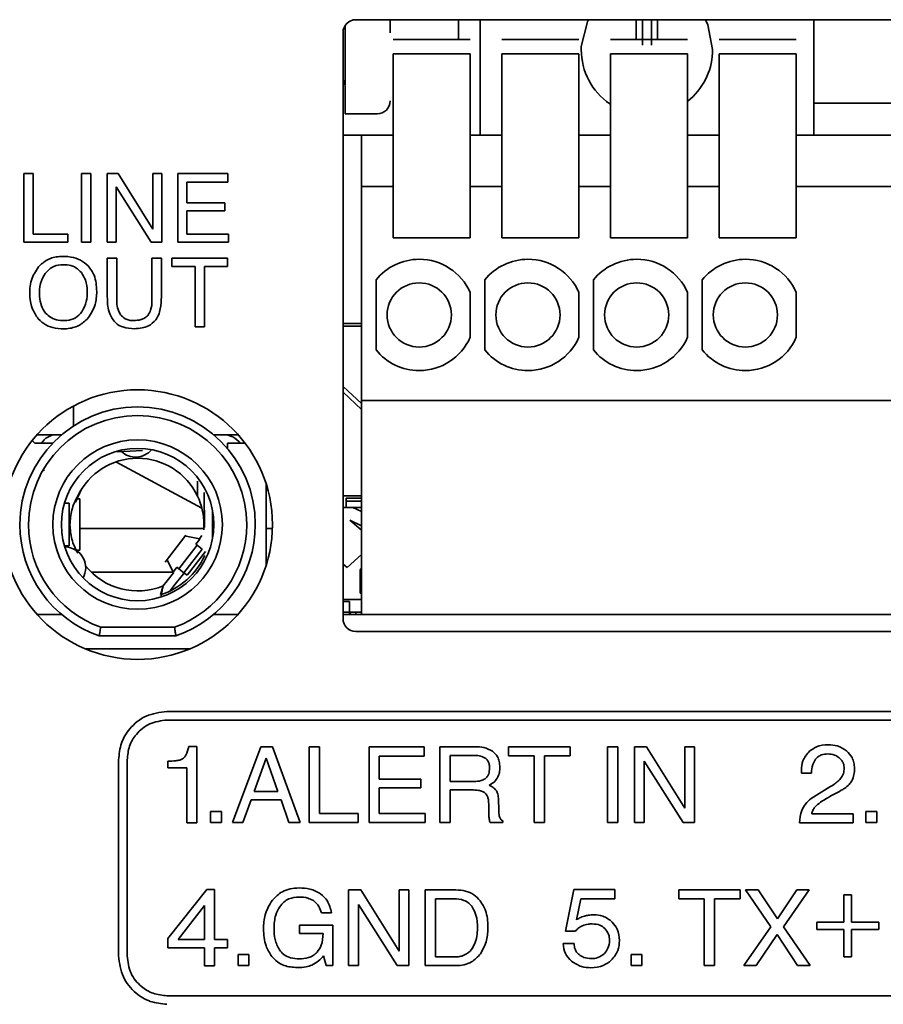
# Model space of a CAD drawing. Header units: millimetres. Extents: x -253 to 658, y -105 to 533.
# Tile 20 of 32: x 555 to 575, y 181 to 204. Entities that reach past the tile are written whole.
import ezdxf

# ---------------------------------------------------------------- set-up
doc = ezdxf.new("R2010")
doc.units = ezdxf.units.MM

msp = doc.modelspace()

# ---------------------------------------------------------------- linework, layer by layer
at = {"color": 7, "linetype": 'Continuous', "lineweight": 35}
for p, q in [((588.09132, 203.94467), (562.46132, 203.94467)), ((563.26132, 203.94467), (563.26132, 203.64141)), ((564.86132, 203.94467), (564.86132, 203.48101)), ((565.36132, 201.24467), (565.36132, 203.94467)), ((569.01132, 203.49467), (569.01132, 203.94467)), ((569.15566, 203.35033), (569.15566, 203.94467)), ((569.36698, 203.35033), (569.36698, 203.94467)), ((569.51132, 203.94467), (569.51132, 203.49467)), ((573.16132, 201.24467), (573.16132, 203.94467)), ((562.21132, 203.8105), (562.21132, 202.42467)), ((562.16132, 203.64467), (562.16132, 189.94467)), ((563.33132, 203.48101), (565.13132, 203.48101)), ((565.87132, 203.48101), (567.67132, 203.48101)), ((568.41132, 203.48101), (570.21132, 203.48101)), ((570.95132, 203.48101), (572.75132, 203.48101)), ((563.33132, 203.14467), (563.33132, 199.74353)), ((565.13132, 203.14467), (563.33132, 203.14467)), ((563.33132, 199.7424), (563.33132, 203.14467)), ((563.33132, 203.14467), (565.13132, 203.14467)), ((565.13132, 203.14467), (565.13132, 199.74353)), ((565.13132, 199.7424), (565.13132, 203.14467)), ((565.87132, 203.14467), (565.87132, 199.74353)), ((567.67132, 203.14467), (565.87132, 203.14467)), ((565.87132, 199.7424), (565.87132, 203.14467)), ((565.87132, 203.14467), (567.67132, 203.14467)), ((567.67132, 203.14467), (567.67132, 199.74353)), ((567.67132, 199.7424), (567.67132, 203.14467)), ((568.41132, 203.14467), (568.41132, 199.74353)), ((570.21132, 203.14467), (568.41132, 203.14467)), ((568.41132, 199.7424), (568.41132, 203.14467)), ((568.41132, 203.14467), (570.21132, 203.14467)), ((570.21132, 203.14467), (570.21132, 199.74353)), ((570.21132, 199.7424), (570.21132, 203.14467)), ((570.95132, 203.14467), (570.95132, 199.74353)), ((572.75132, 203.14467), (570.95132, 203.14467)), ((570.95132, 199.7424), (570.95132, 203.14467)), ((570.95132, 203.14467), (572.75132, 203.14467)), ((572.75132, 203.14467), (572.75132, 199.74353)), ((572.75132, 199.7424), (572.75132, 203.14467)), ((562.21132, 202.42467), (562.20526, 202.42467)), ((562.21132, 201.74467), (562.21132, 202.36467)), ((577.69132, 201.99467), (573.16132, 201.99467)), ((562.96132, 201.74467), (562.21132, 201.74467)), ((562.16132, 201.24467), (563.33132, 201.24467)), ((563.33132, 201.24467), (562.59132, 201.24467)), ((562.59132, 201.24467), (562.59132, 201.09646)), ((565.87132, 201.24467), (565.13132, 201.24467)), ((568.41132, 201.24467), (567.67132, 201.24467)), ((570.95132, 201.24467), (570.21132, 201.24467)), ((575.75132, 201.24467), (572.75132, 201.24467)), ((573.16132, 201.24467), (577.69132, 201.24467)), ((562.59132, 201.09646), (562.59132, 200.04467)), ((554.91789, 200.34632), (554.69984, 200.34632)), ((554.69984, 200.34632), (554.69984, 198.74298)), ((554.91789, 198.93316), (554.91789, 200.34632)), ((556.26872, 200.34632), (556.04996, 200.34632)), ((556.04996, 200.34632), (556.04996, 198.74298)), ((556.26872, 198.74298), (556.26872, 200.34632)), ((556.90675, 200.34632), (556.64905, 200.34632)), ((556.64905, 200.34632), (556.64905, 198.74298)), ((557.71634, 199.04616), (556.90675, 200.34632)), ((557.92374, 200.34632), (557.71634, 200.34632)), ((557.71634, 200.34632), (557.71634, 199.04616)), ((557.92374, 198.74298), (557.92374, 200.34632)), ((559.46989, 200.34632), (558.30269, 200.34632)), ((558.30269, 200.34632), (558.30269, 198.74298)), ((559.46989, 200.14997), (559.46989, 200.34632)), ((556.85853, 198.74298), (556.85853, 200.04039)), ((556.85853, 200.04039), (557.67947, 198.74298)), ((558.51319, 199.66214), (558.51319, 200.14997)), ((558.51319, 200.14997), (559.46989, 200.14997)), ((562.59132, 200.04467), (563.33132, 200.04467)), ((562.59132, 200.04467), (562.59132, 199.74467)), ((565.13132, 200.04467), (565.87132, 200.04467)), ((567.67132, 200.04467), (568.41132, 200.04467)), ((570.21132, 200.04467), (570.95132, 200.04467)), ((572.75132, 200.04467), (575.75132, 200.04467)), ((562.59132, 195.14467), (562.59132, 199.74467)), ((563.33132, 199.7424), (563.33132, 198.84681)), ((565.13132, 198.84681), (565.13132, 199.7424)), ((565.87132, 199.7424), (565.87132, 198.84681)), ((567.67132, 198.84681), (567.67132, 199.7424)), ((568.41132, 199.7424), (568.41132, 198.84681)), ((570.21132, 198.84681), (570.21132, 199.7424)), ((570.95132, 199.7424), (570.95132, 198.84681)), ((572.75132, 198.84681), (572.75132, 199.7424)), ((559.39789, 199.66214), (558.51319, 199.66214)), ((559.39789, 199.47747), (559.39789, 199.66214)), ((558.51319, 198.93316), (558.51319, 199.47747)), ((558.51319, 199.47747), (559.39789, 199.47747)), ((555.73027, 198.93316), (554.91789, 198.93316)), ((555.73027, 198.74298), (555.73027, 198.93316)), ((559.48746, 198.93316), (558.51319, 198.93316)), ((559.48746, 198.74298), (559.48746, 198.93316)), ((563.33132, 198.84681), (565.13132, 198.84681)), ((565.87132, 198.84681), (567.67132, 198.84681)), ((568.41132, 198.84681), (570.21132, 198.84681)), ((570.95132, 198.84681), (572.75132, 198.84681)), ((554.69984, 198.74298), (555.73027, 198.74298)), ((556.04996, 198.74298), (556.26872, 198.74298)), ((556.64905, 198.74298), (556.85853, 198.74298)), ((557.67947, 198.74298), (557.92374, 198.74298)), ((558.30269, 198.74298), (559.48746, 198.74298)), ((556.87542, 198.36953), (556.65321, 198.36953)), ((556.65321, 198.36953), (556.65321, 197.46624)), ((556.87542, 197.37734), (556.87542, 198.36953)), ((557.91686, 198.36953), (557.69673, 198.36953)), ((557.69673, 198.36953), (557.69673, 197.37734)), ((557.91686, 197.46624), (557.91686, 198.36953)), ((559.46372, 198.36953), (558.16214, 198.36953)), ((558.16214, 198.36953), (558.16214, 198.17868)), ((559.46372, 198.17868), (559.46372, 198.36953)), ((558.16214, 198.17868), (558.70373, 198.17868)), ((558.70373, 198.17868), (558.70373, 196.76549)), ((558.92213, 196.76549), (558.92213, 198.17868)), ((558.92213, 198.17868), (559.46372, 198.17868)), ((562.93132, 197.86315), (562.93132, 196.2262)), ((565.47132, 197.86315), (565.47132, 196.2262)), ((568.01132, 197.86315), (568.01132, 196.2262)), ((570.55132, 197.86315), (570.55132, 196.2262)), ((565.13132, 196.52132), (565.13132, 197.56803)), ((567.67132, 196.52132), (567.67132, 197.56803)), ((570.21132, 196.52132), (570.21132, 197.56803)), ((572.75132, 196.52132), (572.75132, 197.56803)), ((558.70373, 196.76549), (558.92213, 196.76549)), ((562.16132, 196.84467), (562.59132, 196.84467)), ((562.16132, 196.77967), (562.59132, 196.77967)), ((562.59132, 194.97244), (562.16132, 195.37343)), ((562.59132, 194.83571), (562.16132, 195.23669)), ((562.59132, 195.14467), (562.59132, 195.04467)), ((555.86132, 194.9146), (555.86132, 194.44956)), ((575.75132, 195.04467), (562.59132, 195.04467)), ((562.59132, 190.34467), (562.59132, 195.04467)), ((555.01345, 194.24467), (555.46132, 194.24467)), ((555.46132, 194.24467), (555.58579, 194.24467)), ((559.13685, 194.24467), (559.36132, 194.24467)), ((559.36132, 194.24467), (559.70919, 194.24467)), ((554.89801, 194.10798), (554.96132, 194.04467)), ((554.96132, 194.04467), (555.37323, 194.04467)), ((559.46132, 194.04467), (559.86132, 194.04467)), ((559.46132, 193.9202), (559.46132, 194.04467)), ((559.86132, 194.04467), (559.86841, 194.05176)), ((556.88485, 193.84467), (556.88397, 193.85947)), ((556.88485, 193.84467), (557.18432, 193.86251)), ((557.18432, 193.86251), (557.47782, 193.87999)), ((558.86207, 192.53231), (556.8497, 193.6078)), ((560.36132, 191.1842), (560.36132, 193.10514)), ((555.91382, 192.67131), (556.06132, 192.98877)), ((558.91551, 192.89751), (558.92563, 192.07293)), ((555.76132, 192.64467), (555.65299, 192.64467)), ((555.76132, 191.64467), (555.76132, 192.64467)), ((556.01132, 192.74467), (555.94669, 192.74467)), ((556.01132, 191.54467), (556.01132, 192.74467)), ((562.59132, 192.81967), (562.16132, 192.81967)), ((562.23632, 192.68967), (562.23632, 192.76467)), ((562.23632, 192.76467), (562.59132, 192.76467)), ((562.23632, 192.68967), (562.59132, 192.68967)), ((562.23632, 192.68967), (562.23632, 192.54467)), ((559.11113, 192.47131), (559.11122, 191.81864)), ((562.39132, 192.54467), (562.16132, 192.54466)), ((562.39132, 192.54467), (562.59132, 192.44907)), ((562.59132, 192.54467), (562.39132, 192.54467)), ((562.59132, 192.11656), (562.3233, 192.24467)), ((562.3233, 192.24467), (562.59132, 192.01677)), ((558.90871, 192.05467), (556.01132, 192.05467)), ((558.90633, 192.02033), (558.91132, 192.14467)), ((560.51004, 192.05467), (560.36132, 192.05467)), ((558.49131, 191.89444), (558.00876, 191.26657)), ((558.80631, 191.812), (558.49475, 191.87244)), ((558.8123, 191.8074), (558.71809, 191.69062)), ((558.75423, 191.66284), (558.71809, 191.69062)), ((558.86352, 191.88644), (558.80631, 191.812)), ((558.8123, 191.8074), (558.80631, 191.812)), ((555.65299, 191.64467), (555.76132, 191.64467)), ((555.92312, 191.54467), (556.01132, 191.54467)), ((558.32767, 191.10782), (558.75423, 191.66284)), ((558.44437, 191.01814), (558.87092, 191.57316)), ((558.5211, 190.95917), (558.94765, 191.51419)), ((558.87092, 191.57316), (558.75423, 191.66284)), ((558.05836, 191.30462), (558.18918, 191.0351)), ((562.59132, 191.44929), (562.26132, 191.14467)), ((556.27947, 191.03467), (558.18938, 191.03467)), ((558.19695, 191.01912), (558.05307, 190.83191)), ((558.27843, 191.14567), (558.18918, 191.03509)), ((558.18918, 191.03509), (558.19695, 191.01912)), ((558.27843, 191.14567), (558.32767, 191.10782)), ((558.32767, 191.10782), (558.44437, 191.01814)), ((558.42772, 191.00168), (558.4423, 191.01973)), ((558.43084, 190.99525), (558.42772, 191.00168)), ((558.5211, 190.95917), (558.44437, 191.01814)), ((562.26132, 191.14467), (562.16132, 191.2219)), ((562.59132, 191.11649), (562.56132, 191.09467)), ((562.56132, 190.54467), (562.56132, 191.09467)), ((558.05307, 190.83191), (557.95309, 190.70183)), ((558.21165, 190.71004), (558.43084, 190.99525)), ((557.96132, 190.71551), (557.89805, 190.50329)), ((558.12313, 190.59486), (558.21165, 190.71004)), ((562.59132, 190.54467), (562.56132, 190.54467)), ((562.59132, 190.39467), (562.16132, 190.39467)), ((562.21132, 190.34467), (562.16132, 190.34467)), ((562.21132, 190.34467), (562.31132, 190.34467)), ((562.31132, 190.04467), (562.31132, 190.34467)), ((562.59132, 190.34467), (562.59132, 190.04467)), ((562.16132, 190.0947), (562.61132, 190.09467)), ((562.35632, 190.09467), (562.31132, 190.04967)), ((562.46132, 190.09467), (562.46132, 190.04467)), ((555.01345, 190.04467), (555.58579, 190.04467)), ((559.13685, 190.04467), (559.70919, 190.04467)), ((589.34132, 190.04467), (562.16132, 190.04467)), ((556.49964, 189.74467), (558.22301, 189.74467)), ((562.46132, 189.64467), (589.04132, 189.64467)), ((556.4655, 189.54467), (558.25714, 189.54467)), ((558.59116, 189.24467), (556.13148, 189.24467)), ((576.25722, 187.77705), (558.04791, 187.77705)), ((602.18133, 187.57705), (558.04791, 187.57705)), ((558.74686, 186.95948), (558.55634, 186.95948)), ((558.74686, 185.17492), (558.74686, 186.95948)), ((560.24203, 186.95225), (559.57643, 185.18216)), ((560.51453, 186.95225), (560.24203, 186.95225)), ((561.15601, 185.18216), (560.51453, 186.95225)), ((561.61421, 186.95225), (561.37305, 186.95225)), ((561.37305, 186.95225), (561.37305, 185.18216)), ((561.61421, 185.39196), (561.61421, 186.95225)), ((564.05954, 186.95225), (562.76935, 186.95225)), ((562.76935, 186.95225), (562.76935, 185.18216)), ((564.05954, 186.7352), (564.05954, 186.95225)), ((565.24362, 186.95225), (564.42368, 186.95225)), ((564.42368, 186.95225), (564.42368, 185.18216)), ((567.46467, 186.95225), (566.02738, 186.95225)), ((566.02738, 186.95225), (566.02738, 186.74244)), ((567.46467, 186.74244), (567.46467, 186.95225)), ((568.57881, 186.95225), (568.33766, 186.95225)), ((568.33766, 186.95225), (568.33766, 185.18216)), ((568.57881, 185.18216), (568.57881, 186.95225)), ((569.25164, 186.95225), (568.96708, 186.95225)), ((568.96708, 186.95225), (568.96708, 185.18216)), ((570.14633, 185.51736), (569.25164, 186.95225)), ((570.37543, 186.95225), (570.14633, 186.95225)), ((570.14633, 186.95225), (570.14633, 185.51736)), ((570.37543, 185.18216), (570.37543, 186.95225)), ((556.9174, 186.64654), (556.9174, 182.06358)), ((557.1174, 186.64654), (557.1174, 182.06358)), ((560.36743, 186.68938), (560.08286, 185.90804)), ((560.63511, 185.90804), (560.36743, 186.68938)), ((563.00327, 186.19742), (563.00327, 186.7352)), ((563.00327, 186.7352), (564.05954, 186.7352)), ((564.66243, 186.74726), (564.66243, 186.14196)), ((565.24844, 186.74726), (564.66243, 186.74726)), ((566.02738, 186.74244), (566.62544, 186.74244)), ((566.62544, 186.74244), (566.62544, 185.18216)), ((566.8666, 185.18216), (566.8666, 186.74244)), ((566.8666, 186.74244), (567.46467, 186.74244)), ((558.06921, 186.61463), (558.06921, 186.4627)), ((558.06921, 186.4627), (558.50811, 186.4627)), ((558.50811, 186.4627), (558.50811, 185.17492)), ((569.19859, 185.18216), (569.19859, 186.61463)), ((569.19859, 186.61463), (570.10534, 185.18216)), ((572.8714, 186.40482), (572.87381, 186.33488)), ((563.97996, 186.19742), (563.00327, 186.19742)), ((563.97996, 185.99244), (563.97996, 186.19742)), ((572.87381, 186.33488), (573.10532, 186.33488)), ((563.00327, 185.39196), (563.00327, 185.99244)), ((563.00327, 185.99244), (563.97996, 185.99244)), ((564.66243, 186.14196), (565.21709, 186.14196)), ((564.66243, 185.18216), (564.66243, 185.9418)), ((564.66243, 185.9418), (565.20744, 185.9418)), ((559.82, 185.18216), (560.01293, 185.7127)), ((560.01293, 185.7127), (560.71469, 185.7127)), ((560.08286, 185.90804), (560.63511, 185.90804)), ((560.71469, 185.7127), (560.89315, 185.18216)), ((565.80069, 185.47878), (565.79104, 185.71752)), ((565.56918, 185.52701), (565.56918, 185.3799)), ((559.3184, 185.4426), (559.06518, 185.4426)), ((559.06518, 185.4426), (559.06518, 185.18216)), ((559.3184, 185.18216), (559.3184, 185.4426)), ((562.51131, 185.39196), (561.61421, 185.39196)), ((562.51131, 185.18216), (562.51131, 185.39196)), ((564.07883, 185.39196), (563.00327, 185.39196)), ((564.07883, 185.18216), (564.07883, 185.39196)), ((574.07719, 185.38473), (573.11256, 185.38473)), ((574.07719, 185.17492), (574.07719, 185.38473)), ((574.63185, 185.4426), (574.37863, 185.4426)), ((574.37863, 185.4426), (574.37863, 185.18216)), ((574.63185, 185.18216), (574.63185, 185.4426)), ((558.50811, 185.17492), (558.74686, 185.17492)), ((559.06518, 185.18216), (559.3184, 185.18216)), ((559.57643, 185.18216), (559.82, 185.18216)), ((560.89315, 185.18216), (561.15601, 185.18216)), ((561.37305, 185.18216), (562.51131, 185.18216)), ((562.76935, 185.18216), (564.07883, 185.18216)), ((564.42368, 185.18216), (564.66243, 185.18216)), ((565.59812, 185.18216), (565.89474, 185.18216)), ((565.89474, 185.18216), (565.89474, 185.22074)), ((566.62544, 185.18216), (566.8666, 185.18216)), ((568.33766, 185.18216), (568.57881, 185.18216)), ((568.96708, 185.18216), (569.19859, 185.18216)), ((570.10534, 185.18216), (570.37543, 185.18216)), ((572.82558, 185.17492), (574.07719, 185.17492)), ((574.37863, 185.18216), (574.63185, 185.18216)), ((558.97837, 183.61395), (558.06921, 182.46845)), ((559.16164, 183.61395), (558.97837, 183.61395)), ((559.16164, 182.44675), (559.16164, 183.61395)), ((562.57401, 183.60671), (562.28945, 183.60671)), ((562.28945, 183.60671), (562.28945, 181.83662)), ((563.4687, 182.17183), (562.57401, 183.60671)), ((563.6978, 183.60671), (563.4687, 183.60671)), ((563.4687, 183.60671), (563.4687, 182.17183)), ((563.6978, 181.83662), (563.6978, 183.60671)), ((564.79989, 183.60671), (564.08365, 183.60671)), ((564.08365, 183.60671), (564.08365, 181.83662)), ((567.55149, 183.6136), (567.35615, 182.63933)), ((568.5137, 183.6136), (567.55149, 183.6136)), ((568.5137, 183.40139), (568.5137, 183.6136)), ((571.44134, 183.60637), (570.00405, 183.60637)), ((570.00405, 183.60637), (570.00405, 183.39656)), ((571.44134, 183.39656), (571.44134, 183.60637)), ((571.86096, 183.60637), (571.56192, 183.60637)), ((571.56192, 183.60637), (572.15517, 182.74303)), ((572.31433, 182.92872), (571.86096, 183.60637)), ((572.76288, 183.60637), (572.31433, 182.92872)), ((572.4542, 182.74303), (573.04986, 183.60637)), ((573.04986, 183.60637), (572.76288, 183.60637)), ((573.86497, 183.49061), (573.86497, 182.85396)), ((574.04101, 183.49061), (573.86497, 183.49061)), ((574.04101, 182.85396), (574.04101, 183.49061)), ((558.92531, 183.24015), (558.30554, 182.44675)), ((558.92531, 182.44675), (558.92531, 183.24015)), ((562.52096, 181.83662), (562.52096, 183.26909)), ((562.52096, 183.26909), (563.42771, 181.83662)), ((564.32481, 183.40173), (564.32481, 182.03919)), ((564.75166, 183.40173), (564.32481, 183.40173)), ((567.6166, 182.90943), (567.7203, 183.40139)), ((567.7203, 183.40139), (568.5137, 183.40139)), ((570.00405, 183.39656), (570.60212, 183.39656)), ((570.60212, 183.39656), (570.60212, 181.83628)), ((570.84327, 181.83628), (570.84327, 183.39656)), ((570.84327, 183.39656), (571.44134, 183.39656)), ((561.65521, 183.07135), (561.89154, 183.07135)), ((561.92048, 182.78437), (561.14395, 182.78437)), ((561.14395, 182.78437), (561.14395, 182.58421)), ((561.92048, 181.83662), (561.92048, 182.78437)), ((572.15517, 182.74303), (571.52334, 181.83628)), ((573.07639, 181.83628), (572.4542, 182.74303)), ((573.86497, 182.85396), (573.23073, 182.85396)), ((573.23073, 182.85396), (573.23073, 182.67792)), ((574.67767, 182.85396), (574.04101, 182.85396)), ((574.67767, 182.67792), (574.67767, 182.85396)), ((561.14395, 182.58421), (561.6962, 182.58421)), ((567.35615, 182.63933), (567.59007, 182.63933)), ((571.81272, 181.83628), (572.30227, 182.56457)), ((572.30227, 182.56457), (572.77976, 181.83628)), ((573.23073, 182.67792), (573.86497, 182.67792)), ((573.86497, 182.67792), (573.86497, 182.04367)), ((574.04101, 182.04367), (574.04101, 182.67792)), ((574.04101, 182.67792), (574.67767, 182.67792)), ((558.06921, 182.46845), (558.06921, 182.25141)), ((558.30554, 182.44675), (558.92531, 182.44675)), ((559.46309, 182.44675), (559.16164, 182.44675)), ((559.46309, 182.25141), (559.46309, 182.44675)), ((567.55872, 182.35235), (567.30551, 182.35235)), ((558.06921, 182.25141), (558.92531, 182.25141)), ((558.92531, 182.25141), (558.92531, 181.82939)), ((559.16164, 181.82939), (559.16164, 182.25141)), ((559.16164, 182.25141), (559.46309, 182.25141)), ((559.96229, 182.09707), (559.70907, 182.09707)), ((559.70907, 182.09707), (559.70907, 181.83662)), ((559.96229, 181.83662), (559.96229, 182.09707)), ((561.70826, 182.06331), (561.76614, 181.83662)), ((564.32481, 182.03919), (564.75407, 182.03919)), ((569.14312, 182.09673), (568.88991, 182.09673)), ((568.88991, 182.09673), (568.88991, 181.83628)), ((569.14312, 181.83628), (569.14312, 182.09673)), ((573.86497, 182.04367), (574.04101, 182.04367)), ((558.92531, 181.82939), (559.16164, 181.82939)), ((559.70907, 181.83662), (559.96229, 181.83662)), ((561.76614, 181.83662), (561.92048, 181.83662)), ((562.28945, 181.83662), (562.52096, 181.83662)), ((563.42771, 181.83662), (563.6978, 181.83662)), ((564.08365, 181.83662), (564.79748, 181.83662)), ((568.88991, 181.83628), (569.14312, 181.83628)), ((570.60212, 181.83628), (570.84327, 181.83628)), ((571.52334, 181.83628), (571.81272, 181.83628)), ((572.77976, 181.83628), (573.07639, 181.83628)), ((558.04791, 181.13307), (602.18133, 181.13307))]:
    msp.add_line(p, q, dxfattribs=at)
at = {"color": 7, "linetype": 'Continuous', "lineweight": 35, "flags": 128}
for points in [[(567.72825, 203.32152), (567.87026, 203.89366), (567.89522, 203.94467)], [(570.62742, 203.94467), (570.68313, 203.8232), (570.79632, 203.24467)]]:
    msp.add_lwpolyline(points, dxfattribs=at)
at = {"color": 7, "linetype": 'Continuous', "lineweight": 35}
msp.add_circle((557.36132, 192.14467), 3.15, dxfattribs=at)
for centre, radius, start, end in [((562.46132, 203.64467), 0.3, 90, 180), ((569.26132, 203.24467), 1.535, 177.130209, 180), ((569.26132, 203.24467), 1.535, 180, 235.682136), ((569.26132, 203.24467), 1.535, 357.130209, 360), ((569.26132, 203.24467), 1.535, 308.558451, 357.130209), ((561.91132, 202.36467), 0.3, 11.536959, 33.55731), ((561.91132, 202.36467), 0.3, 360, 11.536959), ((562.96132, 202.04467), 0.3, 270, 0), ((563.94132, 197.04467), 1.3, 90, 140.979712), ((563.94132, 197.04467), 1.3, 23.739593, 90), ((566.48132, 197.04467), 1.3, 90, 140.979712), ((566.48132, 197.04467), 1.3, 23.739593, 90), ((569.02132, 197.04467), 1.3, 90, 140.979712), ((569.02132, 197.04467), 1.3, 23.739593, 90), ((571.56132, 197.04467), 1.3, 90, 140.979712), ((571.56132, 197.04467), 1.3, 23.739593, 90), ((563.94132, 197.04467), 0.75, 90, 180), ((563.94132, 197.04467), 0.75, 360, 90), ((566.48132, 197.04467), 0.75, 90, 180), ((566.48132, 197.04467), 0.75, 360, 90), ((569.02132, 197.04467), 0.75, 90, 180), ((569.02132, 197.04467), 0.75, 360, 90), ((571.56132, 197.04467), 0.75, 90, 180), ((571.56132, 197.04467), 0.75, 360, 90), ((561.30708, 221.86467), 46.05296, 212.325772, 270), ((561.30708, 221.86467), 46, 212.325772, 270), ((561.30721, 221.86467), 45.8, 212.32587, 270), ((563.94132, 197.04467), 0.75, 180, 270), ((563.94132, 197.04467), 0.75, 270, 360), ((566.48132, 197.04467), 0.75, 180, 270), ((566.48132, 197.04467), 0.75, 270, 360), ((569.02132, 197.04467), 0.75, 180, 270), ((569.02132, 197.04467), 0.75, 270, 360), ((571.56132, 197.04467), 0.75, 180, 270), ((571.56132, 197.04467), 0.75, 270, 360), ((563.94132, 197.04467), 1.3, 270, 336.260407), ((566.48132, 197.04467), 1.3, 270, 336.260407), ((569.02132, 197.04467), 1.3, 270, 336.260407), ((571.56132, 197.04467), 1.3, 270, 336.260407), ((563.94132, 197.04467), 1.3, 219.020288, 270), ((566.48132, 197.04467), 1.3, 219.020288, 270), ((569.02132, 197.04467), 1.3, 219.020288, 270), ((571.56132, 197.04467), 1.3, 219.020288, 270), ((557.36132, 192.14467), 2.75, 0, 180), ((557.36132, 192.14467), 2.55, 0, 180), ((555.46132, 193.84467), 0.4, 90, 150), ((559.36132, 193.74467), 0.5, 36.869898, 90), ((557.36132, 192.14467), 1.98, 0, 180), ((557.36132, 192.14467), 1.78, 0, 180), ((557.31424, 194.20417), 0.48333, 227.011789, 273.40897), ((557.31424, 194.20417), 0.48333, 273.40897, 319.806151), ((557.36132, 192.14467), 1.55, 25.414621, 154.585379), ((555.21132, 193.44467), 0.05, 180, 233.130102), ((557.36132, 192.14467), 1.55, 0, 25.414621), ((557.36132, 192.14467), 2.75, 180, 250.988742), ((557.36132, 192.14467), 2.55, 180, 250.25008), ((557.36132, 192.14467), 1.98, 180, 0), ((557.36132, 192.14467), 1.78, 180, 0), ((557.36132, 192.14467), 2.55, 289.74992, 0), ((557.36132, 192.14467), 2.75, 289.011258, 0), ((555.66065, 191.13386), 0.4875, 26.870399, 90.078307), ((555.66065, 191.13386), 0.4875, 331.372999, 26.870399), ((557.36132, 192.14467), 1.72692, 288.10734, 335.160548), ((557.36132, 192.14467), 1.55, 218.344326, 292.774038), ((562.46132, 189.94467), 0.3, 180, 270), ((557.82381, 211.64831), 30.06884, 300.523825, 301.645272)]:
    msp.add_arc(centre, radius, start, end, dxfattribs=at)
for points, knots in [([(556.20567, 198.19177), (556.14907, 198.24101), (556.03209, 198.34277), (555.79196, 198.40955), (555.52896, 198.42026), (555.24854, 198.35904), (555.11022, 198.22911), (555.0426, 198.16559)], [0, 0, 0, 0, 0.17293776, 0.35736035, 0.56494229, 0.78732398, 1, 1, 1, 1]), ([(555.0426, 198.16559), (554.98002, 198.06684), (554.84645, 197.85609), (554.83315, 197.5022), (554.88216, 197.18382), (554.98934, 197.02909), (555.0402, 196.95567)], [0, 0, 0, 0, 0.26670745, 0.56921695, 0.79558921, 1, 1, 1, 1]), ([(556.04894, 198.03259), (556.00904, 198.07378), (555.92894, 198.15649), (555.75497, 198.21729), (555.56056, 198.2245), (555.34986, 198.17454), (555.25071, 198.06864), (555.20213, 198.01675)], [0, 0, 0, 0, 0.176741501, 0.354878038, 0.556299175, 0.782601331, 1, 1, 1, 1]), ([(556.40722, 197.5937), (556.39986, 197.72448), (556.38748, 197.94461), (556.25816, 198.12041), (556.20567, 198.19177)], [0, 0, 0, 0, 0.59411807, 1, 1, 1, 1]), ([(555.20213, 198.01675), (555.16087, 197.93978), (555.07116, 197.77238), (555.0641, 197.50454), (555.09658, 197.26204), (555.17297, 197.14384), (555.20865, 197.08863)], [0, 0, 0, 0, 0.26405609, 0.57424348, 0.80113313, 1, 1, 1, 1]), ([(556.18638, 197.59095), (556.18091, 197.68478), (556.17161, 197.8446), (556.08479, 197.97765), (556.04894, 198.03259)], [0, 0, 0, 0, 0.58707135, 1, 1, 1, 1]), ([(556.06029, 197.11964), (556.10072, 197.19692), (556.17808, 197.34483), (556.1837, 197.51141), (556.18638, 197.59095)], [0, 0, 0, 0, 0.52247172, 1, 1, 1, 1]), ([(556.20567, 196.97288), (556.27026, 197.07353), (556.39209, 197.26338), (556.40238, 197.48811), (556.40722, 197.5937)], [0, 0, 0, 0, 0.53013764, 1, 1, 1, 1]), ([(556.65321, 197.46624), (556.656, 197.34752), (556.66051, 197.15615), (556.75185, 196.98987), (556.78652, 196.92674)], [0, 0, 0, 0, 0.6203409, 1, 1, 1, 1]), ([(557.78594, 196.92674), (557.80875, 196.96413), (557.8576, 197.04421), (557.90719, 197.22764), (557.91303, 197.37187), (557.91686, 197.46624)], [0, 0, 0, 0, 0.232427, 0.49778971, 1, 1, 1, 1]), ([(556.96326, 197.04937), (556.93518, 197.10185), (556.88031, 197.20442), (556.87703, 197.32061), (556.87542, 197.37734)], [0, 0, 0, 0, 0.51168212, 1, 1, 1, 1]), ([(557.69673, 197.37734), (557.69412, 197.30168), (557.68985, 197.17782), (557.62387, 197.07442), (557.59819, 197.0342)], [0, 0, 0, 0, 0.6109439, 1, 1, 1, 1]), ([(555.20865, 197.08863), (555.2496, 197.04912), (555.33382, 196.96785), (555.51397, 196.91387), (555.71019, 196.9043), (555.92042, 196.95847), (556.01396, 197.06625), (556.06029, 197.11964)], [0, 0, 0, 0, 0.17443651, 0.35876324, 0.56603837, 0.78504127, 1, 1, 1, 1]), ([(557.26641, 196.91157), (557.23108, 196.91344), (557.16406, 196.91699), (557.05215, 196.95467), (556.99666, 197.01379), (556.96326, 197.04937)], [0, 0, 0, 0, 0.307332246, 0.583158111, 1, 1, 1, 1]), ([(557.59819, 197.0342), (557.57615, 197.01304), (557.53082, 196.96953), (557.41694, 196.92052), (557.32555, 196.91509), (557.26641, 196.91157)], [0, 0, 0, 0, 0.25041392, 0.51482994, 1, 1, 1, 1]), ([(555.0402, 196.95567), (555.096, 196.90309), (555.20968, 196.79597), (555.44866, 196.72166), (555.71289, 196.71156), (555.99637, 196.77444), (556.13693, 196.9077), (556.20567, 196.97288)], [0, 0, 0, 0, 0.17489995, 0.35629874, 0.56042248, 0.7849856, 1, 1, 1, 1]), ([(556.78652, 196.92674), (556.81817, 196.89188), (556.88285, 196.82062), (557.05432, 196.7382), (557.19389, 196.72926), (557.28433, 196.72347)], [0, 0, 0, 0, 0.25219258, 0.51545755, 1, 1, 1, 1]), ([(557.28433, 196.72347), (557.34439, 196.72627), (557.45662, 196.73149), (557.64034, 196.78426), (557.73215, 196.8741), (557.78594, 196.92674)], [0, 0, 0, 0, 0.32287834, 0.60324949, 1, 1, 1, 1]), ([(558.76132, 193.15574), (558.76132, 193.09582), (558.76132, 192.99195), (558.76132, 192.86401), (558.76132, 192.80988)], [0, 0, 0, 0, 0.57684145, 1, 1, 1, 1]), ([(555.77908, 192.14467), (555.78777, 192.26134), (555.80598, 192.50572), (555.908, 192.70548), (555.96132, 192.80988)], [0, 0, 0, 0, 0.477372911, 1, 1, 1, 1]), ([(555.96132, 191.47946), (555.908, 191.58386), (555.80598, 191.78362), (555.78777, 192.02801), (555.77908, 192.14467)], [0, 0, 0, 0, 0.52262709, 1, 1, 1, 1]), ([(557.95311, 190.70182), (557.94647, 190.66776), (557.93395, 190.60357), (557.92077, 190.5344), (557.91214, 190.49061), (557.91111, 190.48513), (557.91061, 190.48244)], [0, 0, 0, 0, 0.28086806, 0.52935425, 0.76888776, 1, 1, 1, 1]), ([(556.49964, 189.74467), (556.4932, 189.70747), (556.48166, 189.64081), (556.47045, 189.57413), (556.4655, 189.54467)], [0, 0, 0, 0, 0.55818322, 1, 1, 1, 1]), ([(558.22301, 189.74467), (558.22947, 189.70735), (558.241, 189.64069), (558.25221, 189.57401), (558.25714, 189.54467)], [0, 0, 0, 0, 0.55999996, 1, 1, 1, 1]), ([(558.04791, 187.77705), (557.87928, 187.75525), (557.54814, 187.71245), (557.18005, 187.41046), (556.95789, 187.04126), (556.93103, 186.77947), (556.9174, 186.64654)], [0, 0, 0, 0, 0.28400541, 0.55769578, 0.77541704, 1, 1, 1, 1]), ([(558.04791, 187.57705), (557.90912, 187.55914), (557.63653, 187.52395), (557.33359, 187.2753), (557.15065, 186.97142), (557.12859, 186.75594), (557.1174, 186.64654)], [0, 0, 0, 0, 0.28394899, 0.55771926, 0.77546764, 1, 1, 1, 1]), ([(558.55634, 186.95948), (558.54085, 186.88942), (558.52062, 186.79794), (558.456, 186.70403), (558.42266, 186.67938), (558.40682, 186.66768)], [0, 0, 0, 0, 0.63203402, 0.82525818, 1, 1, 1, 1]), ([(565.65358, 186.85096), (565.58784, 186.88339), (565.45852, 186.94717), (565.31444, 186.95057), (565.24362, 186.95225)], [0, 0, 0, 0, 0.508399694, 1, 1, 1, 1]), ([(573.49841, 187.00048), (573.40289, 186.99298), (573.23667, 186.97994), (573.10464, 186.88027), (573.04848, 186.83787)], [0, 0, 0, 0, 0.574632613, 1, 1, 1, 1]), ([(573.92767, 186.85578), (573.85709, 186.90222), (573.72618, 186.98834), (573.57027, 186.99665), (573.49841, 187.00048)], [0, 0, 0, 0, 0.53914538, 1, 1, 1, 1]), ([(574.11095, 186.44582), (574.10834, 186.49085), (574.10328, 186.57813), (574.05105, 186.72687), (573.97457, 186.80678), (573.92767, 186.85578)], [0, 0, 0, 0, 0.291882, 0.56575193, 1, 1, 1, 1]), ([(558.40682, 186.66768), (558.3866, 186.65831), (558.33939, 186.63643), (558.22479, 186.61833), (558.1322, 186.61612), (558.06921, 186.61463)], [0, 0, 0, 0, 0.1932411, 0.45114505, 1, 1, 1, 1]), ([(565.4958, 186.67733), (565.45644, 186.69971), (565.37965, 186.74338), (565.29144, 186.74599), (565.24844, 186.74726)], [0, 0, 0, 0, 0.51253301, 1, 1, 1, 1]), ([(565.58365, 186.45305), (565.58246, 186.481), (565.58025, 186.53312), (565.5574, 186.60443), (565.52616, 186.6512), (565.50263, 186.67145), (565.4958, 186.67733)], [0, 0, 0, 0, 0.3358261, 0.62641813, 0.89151436, 1, 1, 1, 1]), ([(565.8248, 186.47476), (565.82248, 186.51916), (565.81808, 186.60303), (565.77138, 186.74224), (565.6977, 186.81024), (565.65358, 186.85096)], [0, 0, 0, 0, 0.31103094, 0.58742912, 1, 1, 1, 1]), ([(573.04848, 186.83787), (572.99169, 186.7694), (572.88674, 186.64288), (572.87623, 186.4797), (572.8714, 186.40482)], [0, 0, 0, 0, 0.54114558, 1, 1, 1, 1]), ([(573.10532, 186.33488), (573.10914, 186.40333), (573.11564, 186.51996), (573.1766, 186.61865), (573.20179, 186.65941)], [0, 0, 0, 0, 0.58688599, 1, 1, 1, 1]), ([(573.20179, 186.65941), (573.22113, 186.68097), (573.25984, 186.7241), (573.35789, 186.77588), (573.43786, 186.78197), (573.48876, 186.78585)], [0, 0, 0, 0, 0.26643019, 0.53306032, 1, 1, 1, 1]), ([(573.48876, 186.78585), (573.54176, 186.7813), (573.63945, 186.77292), (573.71972, 186.71726), (573.75645, 186.6918)], [0, 0, 0, 0, 0.54248971, 1, 1, 1, 1]), ([(573.75645, 186.6918), (573.77605, 186.67372), (573.81427, 186.63848), (573.86186, 186.55628), (573.86825, 186.48953), (573.8722, 186.44823)], [0, 0, 0, 0, 0.28654057, 0.55863136, 1, 1, 1, 1]), ([(565.48236, 186.20466), (565.49978, 186.22025), (565.53546, 186.25219), (565.57645, 186.33793), (565.58081, 186.40773), (565.58365, 186.45305)], [0, 0, 0, 0, 0.25076382, 0.51353081, 1, 1, 1, 1]), ([(565.57641, 186.05273), (565.61857, 186.07796), (565.70023, 186.12682), (565.7785, 186.23687), (565.81893, 186.35529), (565.82278, 186.43369), (565.8248, 186.47476)], [0, 0, 0, 0, 0.28234037, 0.54681139, 0.7625846, 1, 1, 1, 1]), ([(573.8722, 186.44823), (573.86796, 186.40653), (573.85927, 186.32107), (573.77054, 186.17286), (573.66724, 186.09877), (573.5997, 186.05032)], [0, 0, 0, 0, 0.24793486, 0.50822691, 1, 1, 1, 1]), ([(574.04584, 186.15402), (574.0667, 186.20241), (574.10691, 186.29564), (574.10964, 186.39704), (574.11095, 186.44582)], [0, 0, 0, 0, 0.51903317, 1, 1, 1, 1]), ([(565.21709, 186.14196), (565.27562, 186.14314), (565.36934, 186.14502), (565.45151, 186.18838), (565.48236, 186.20466)], [0, 0, 0, 0, 0.62457085, 1, 1, 1, 1]), ([(565.20744, 185.9418), (565.24746, 185.94055), (565.32001, 185.93829), (565.41151, 185.91432), (565.47765, 185.87865), (565.50369, 185.8463), (565.51612, 185.83087)], [0, 0, 0, 0, 0.35159878, 0.637398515, 0.826956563, 1, 1, 1, 1]), ([(565.74281, 185.92492), (565.71919, 185.95314), (565.67317, 186.00813), (565.6081, 186.03813), (565.57641, 186.05273)], [0, 0, 0, 0, 0.513121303, 1, 1, 1, 1]), ([(573.6214, 185.83569), (573.68195, 185.86812), (573.76732, 185.91385), (573.85044, 185.96353), (573.87461, 185.97797)], [0, 0, 0, 0, 0.70919714, 1, 1, 1, 1]), ([(573.87461, 185.97797), (573.91493, 186.00742), (573.98225, 186.05661), (574.02763, 186.12613), (574.04584, 186.15402)], [0, 0, 0, 0, 0.5988439, 1, 1, 1, 1]), ([(565.51612, 185.83087), (565.52548, 185.81253), (565.54709, 185.7702), (565.56553, 185.66679), (565.5677, 185.5835), (565.56918, 185.52701)], [0, 0, 0, 0, 0.19733571, 0.45554666, 1, 1, 1, 1]), ([(565.79104, 185.71752), (565.78957, 185.76156), (565.78714, 185.8343), (565.75535, 185.89928), (565.74281, 185.92492)], [0, 0, 0, 0, 0.60537649, 1, 1, 1, 1]), ([(573.09568, 185.74646), (573.0499, 185.7042), (572.96055, 185.62173), (572.84952, 185.42873), (572.83474, 185.27202), (572.82558, 185.17492)], [0, 0, 0, 0, 0.28556685, 0.55732504, 1, 1, 1, 1]), ([(573.31754, 185.65723), (573.35903, 185.68338), (573.45844, 185.74604), (573.56141, 185.80269), (573.6214, 185.83569)], [0, 0, 0, 0, 0.41735132, 1, 1, 1, 1]), ([(565.81275, 185.33408), (565.80892, 185.35705), (565.80094, 185.40494), (565.80077, 185.45351), (565.80069, 185.47878)], [0, 0, 0, 0, 0.47958797, 1, 1, 1, 1]), ([(573.11256, 185.38473), (573.11903, 185.41126), (573.13276, 185.46762), (573.20082, 185.56508), (573.27119, 185.62063), (573.31754, 185.65723)], [0, 0, 0, 0, 0.23288425, 0.49466869, 1, 1, 1, 1]), ([(565.56918, 185.3799), (565.56946, 185.35837), (565.56993, 185.32131), (565.57353, 185.28443), (565.57503, 185.26897)], [0, 0, 0, 0, 0.58097762, 1, 1, 1, 1]), ([(565.57503, 185.26897), (565.57764, 185.25135), (565.58206, 185.22149), (565.59345, 185.19359), (565.59812, 185.18216)], [0, 0, 0, 0, 0.59012516, 1, 1, 1, 1]), ([(565.89474, 185.22074), (565.88401, 185.22664), (565.86207, 185.23869), (565.83086, 185.27703), (565.81987, 185.31166), (565.81275, 185.33408)], [0, 0, 0, 0, 0.252211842, 0.515857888, 1, 1, 1, 1]), ([(561.13672, 183.65253), (561.0661, 183.64851), (560.93034, 183.64078), (560.70103, 183.55967), (560.58218, 183.43908), (560.50971, 183.36556)], [0, 0, 0, 0, 0.29734297, 0.57158418, 1, 1, 1, 1]), ([(561.63832, 183.51507), (561.55648, 183.55914), (561.39959, 183.6436), (561.22177, 183.64964), (561.13672, 183.65253)], [0, 0, 0, 0, 0.52166064, 1, 1, 1, 1]), ([(560.68093, 183.21363), (560.71137, 183.25211), (560.77104, 183.32756), (560.92443, 183.42162), (561.05186, 183.4331), (561.1319, 183.44032)], [0, 0, 0, 0, 0.27920293, 0.54731542, 1, 1, 1, 1]), ([(561.1319, 183.44032), (561.20269, 183.43743), (561.32103, 183.4326), (561.42524, 183.37789), (561.4671, 183.35591)], [0, 0, 0, 0, 0.59825608, 1, 1, 1, 1]), ([(561.89154, 183.07135), (561.86723, 183.17225), (561.82529, 183.34628), (561.69365, 183.46513), (561.63832, 183.51507)], [0, 0, 0, 0, 0.57977142, 1, 1, 1, 1]), ([(565.36419, 183.3535), (565.31704, 183.40405), (565.22258, 183.5053), (565.02076, 183.59277), (564.87587, 183.60192), (564.79989, 183.60671)], [0, 0, 0, 0, 0.32169634, 0.64432431, 1, 1, 1, 1]), ([(560.50971, 183.36556), (560.44321, 183.25589), (560.31785, 183.04917), (560.30728, 182.80825), (560.30232, 182.69514)], [0, 0, 0, 0, 0.5305308, 1, 1, 1, 1]), ([(560.5483, 182.7072), (560.55317, 182.81344), (560.56141, 182.99276), (560.64632, 183.14968), (560.68093, 183.21363)], [0, 0, 0, 0, 0.59243313, 1, 1, 1, 1]), ([(561.4671, 183.35591), (561.5155, 183.31418), (561.60536, 183.2367), (561.63947, 183.12355), (561.65521, 183.07135)], [0, 0, 0, 0, 0.538598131, 1, 1, 1, 1]), ([(565.18815, 183.19675), (565.16064, 183.23178), (565.10561, 183.30186), (564.95547, 183.38637), (564.83123, 183.39573), (564.75166, 183.40173)], [0, 0, 0, 0, 0.26446635, 0.52891908, 1, 1, 1, 1]), ([(565.30149, 182.7072), (565.29874, 182.81312), (565.29427, 182.98523), (565.21763, 183.138), (565.18815, 183.19675)], [0, 0, 0, 0, 0.61543521, 1, 1, 1, 1]), ([(565.54747, 182.7482), (565.54046, 182.87695), (565.52856, 183.09531), (565.41202, 183.27838), (565.36419, 183.3535)], [0, 0, 0, 0, 0.58963796, 1, 1, 1, 1]), ([(567.80126, 182.99383), (567.76254, 182.98183), (567.69722, 182.96158), (567.63993, 182.92452), (567.6166, 182.90943)], [0, 0, 0, 0, 0.592718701, 1, 1, 1, 1]), ([(568.01692, 183.02518), (567.97707, 183.02339), (567.9041, 183.02011), (567.83337, 183.00204), (567.80126, 182.99383)], [0, 0, 0, 0, 0.5460047, 1, 1, 1, 1]), ([(568.451, 182.85637), (568.38112, 182.91057), (568.25246, 183.01035), (568.09078, 183.02053), (568.01692, 183.02518)], [0, 0, 0, 0, 0.543202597, 1, 1, 1, 1]), ([(565.37143, 182.11395), (565.4279, 182.21822), (565.5353, 182.41653), (565.54356, 182.6415), (565.54747, 182.7482)], [0, 0, 0, 0, 0.5257631, 1, 1, 1, 1]), ([(567.59007, 182.63933), (567.61526, 182.66979), (567.66184, 182.72611), (567.72835, 182.75588), (567.75888, 182.76955)], [0, 0, 0, 0, 0.540931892, 1, 1, 1, 1]), ([(567.75888, 182.76955), (567.80041, 182.78349), (567.87413, 182.80823), (567.95169, 182.81153), (567.98557, 182.81296)], [0, 0, 0, 0, 0.56326229, 1, 1, 1, 1]), ([(567.98557, 182.81296), (568.0478, 182.80839), (568.15539, 182.80049), (568.24022, 182.73535), (568.27599, 182.70789)], [0, 0, 0, 0, 0.57839052, 1, 1, 1, 1]), ([(568.61981, 182.42229), (568.6119, 182.51533), (568.59807, 182.67801), (568.49509, 182.80291), (568.451, 182.85637)], [0, 0, 0, 0, 0.57194116, 1, 1, 1, 1]), ([(560.30232, 182.69514), (560.30959, 182.55837), (560.32189, 182.32708), (560.44495, 182.13298), (560.49524, 182.05366)], [0, 0, 0, 0, 0.59133041, 1, 1, 1, 1]), ([(560.67611, 182.20318), (560.6352, 182.28395), (560.5549, 182.44251), (560.55047, 182.62008), (560.5483, 182.7072)], [0, 0, 0, 0, 0.50939129, 1, 1, 1, 1]), ([(561.6962, 182.58421), (561.69102, 182.4903), (561.68229, 182.33208), (561.592, 182.20369), (561.5553, 182.1515)], [0, 0, 0, 0, 0.59355894, 1, 1, 1, 1]), ([(565.22674, 182.32376), (565.25074, 182.39045), (565.29543, 182.51457), (565.29958, 182.64626), (565.30149, 182.7072)], [0, 0, 0, 0, 0.5372769, 1, 1, 1, 1]), ([(568.27599, 182.70789), (568.31207, 182.66386), (568.37888, 182.58234), (568.38533, 182.47767), (568.3883, 182.42952)], [0, 0, 0, 0, 0.54005903, 1, 1, 1, 1]), ([(564.95423, 182.06572), (565.01792, 182.09662), (565.13658, 182.15417), (565.19819, 182.27007), (565.22674, 182.32376)], [0, 0, 0, 0, 0.53675935, 1, 1, 1, 1]), ([(567.30551, 182.35235), (567.31384, 182.27086), (567.33028, 182.11015), (567.44452, 181.99617), (567.50084, 181.93998)], [0, 0, 0, 0, 0.507038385, 1, 1, 1, 1]), ([(567.67585, 182.09432), (567.65591, 182.11271), (567.61655, 182.14902), (567.56856, 182.23665), (567.56251, 182.30776), (567.55872, 182.35235)], [0, 0, 0, 0, 0.27700945, 0.54666707, 1, 1, 1, 1]), ([(568.3883, 182.42952), (568.38252, 182.36407), (568.37238, 182.24917), (568.30017, 182.16041), (568.2691, 182.12222)], [0, 0, 0, 0, 0.56971381, 1, 1, 1, 1]), ([(568.42826, 181.96306), (568.4897, 182.0358), (568.60264, 182.16951), (568.61443, 182.34313), (568.61981, 182.42229)], [0, 0, 0, 0, 0.54405412, 1, 1, 1, 1]), ([(556.9174, 182.06358), (556.9392, 181.89495), (556.982, 181.56381), (557.28399, 181.19572), (557.65319, 180.97356), (557.91498, 180.94671), (558.04791, 180.93307)], [0, 0, 0, 0, 0.28400541, 0.55769578, 0.77541704, 1, 1, 1, 1]), ([(557.1174, 182.06358), (557.13531, 181.9248), (557.1705, 181.65221), (557.41915, 181.34926), (557.72303, 181.16632), (557.93851, 181.14427), (558.04791, 181.13307)], [0, 0, 0, 0, 0.28394899, 0.55771926, 0.77546764, 1, 1, 1, 1]), ([(560.49524, 182.05366), (560.53673, 182.00882), (560.61923, 181.91964), (560.82214, 181.81213), (560.98682, 181.79906), (561.0909, 181.7908)], [0, 0, 0, 0, 0.27124474, 0.53943546, 1, 1, 1, 1]), ([(561.13913, 181.99337), (561.07107, 181.9977), (560.9428, 182.00584), (560.77807, 182.08424), (560.70743, 182.16665), (560.67611, 182.20318)], [0, 0, 0, 0, 0.38623663, 0.72792366, 1, 1, 1, 1]), ([(561.5553, 182.1515), (561.52671, 182.12435), (561.46852, 182.06906), (561.32624, 182.0055), (561.21226, 181.99811), (561.13913, 181.99337)], [0, 0, 0, 0, 0.25707782, 0.52336145, 1, 1, 1, 1]), ([(561.43334, 181.85109), (561.48664, 181.88065), (561.58911, 181.93747), (561.66962, 182.02251), (561.70826, 182.06331)], [0, 0, 0, 0, 0.52012471, 1, 1, 1, 1]), ([(564.75407, 182.03919), (564.77471, 182.03946), (564.81018, 182.03991), (564.84544, 182.04378), (564.86018, 182.0454)], [0, 0, 0, 0, 0.58184881, 1, 1, 1, 1]), ([(564.79748, 181.83662), (564.86313, 181.84046), (564.98904, 181.84781), (565.20116, 181.92648), (565.30688, 182.04288), (565.37143, 182.11395)], [0, 0, 0, 0, 0.29791765, 0.57134663, 1, 1, 1, 1]), ([(564.86018, 182.0454), (564.87801, 182.04801), (564.90982, 182.05268), (564.94067, 182.06174), (564.95423, 182.06572)], [0, 0, 0, 0, 0.56030274, 1, 1, 1, 1]), ([(567.96386, 182.00027), (567.90365, 182.00451), (567.7991, 182.01189), (567.71256, 182.06977), (567.67585, 182.09432)], [0, 0, 0, 0, 0.575898, 1, 1, 1, 1]), ([(568.2691, 182.12222), (568.21992, 182.08307), (568.12988, 182.01141), (568.01568, 182.00374), (567.96386, 182.00027)], [0, 0, 0, 0, 0.54623448, 1, 1, 1, 1]), ([(561.0909, 181.7908), (561.16123, 181.7928), (561.27868, 181.79614), (561.38905, 181.83536), (561.43334, 181.85109)], [0, 0, 0, 0, 0.598749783, 1, 1, 1, 1]), ([(567.50084, 181.93998), (567.57596, 181.89121), (567.71386, 181.80168), (567.87736, 181.79231), (567.95181, 181.78805)], [0, 0, 0, 0, 0.54469942, 1, 1, 1, 1]), ([(567.95181, 181.78805), (568.0523, 181.79639), (568.22854, 181.81101), (568.36823, 181.91735), (568.42826, 181.96306)], [0, 0, 0, 0, 0.57019318, 1, 1, 1, 1])]:
    msp.add_open_spline(points, degree=3, knots=knots, dxfattribs=at)

doc.saveas('drawing.dxf')
